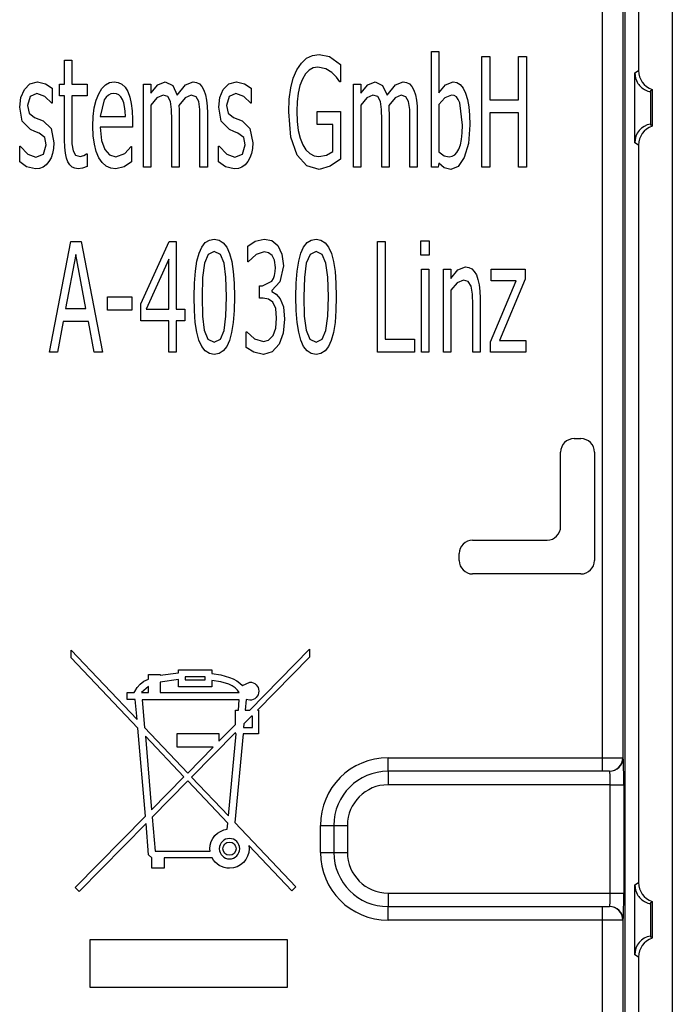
# Model space of a CAD drawing. Header units: millimetres. Extents: x 0 to 210, y 0 to 297.
# Tile 26 of 28: x 156 to 166, y 206 to 221. Entities that reach past the tile are written whole.
import ezdxf

# ---------------------------------------------------------------- set-up
doc = ezdxf.new("R2010")
doc.units = ezdxf.units.MM
for name, color, linetype in [('0040_001_EKEY_DL', 7, 'Continuous'), ('0040_002_EKEY_DL', 7, 'Continuous'), ('Default', 7, 'Continuous')]:
    doc.layers.add(name, color=color, linetype=linetype)

# ---------------------------------------------------------------- blocks, each defined once
blk = doc.blocks.new('SE5')
at = {"layer": '0040_001_EKEY_DL', "color": 7, "linetype": 'Continuous'}
for p, q in [((165.982, 239.472), (165.982, 199.672)), ((165.482, 231.022), (165.482, 220.122)), ((165.429, 220.088), (165.482, 220.122)), ((165.429, 219.055), (165.429, 220.088)), ((165.66, 219.812), (165.66, 219.331)), ((165.684, 219.841), (165.684, 219.303)), ((165.482, 219.022), (165.429, 219.055)), ((165.482, 219.022), (165.482, 208.122)), ((165.429, 208.088), (165.482, 208.122)), ((165.429, 207.055), (165.429, 208.088)), ((165.66, 207.812), (165.66, 207.331)), ((165.684, 207.841), (165.684, 207.303)), ((165.482, 207.022), (165.429, 207.055)), ((165.482, 207.022), (165.482, 199.672))]:
    blk.add_line(p, q, dxfattribs=at)
for centre, radius, start, end in [((163.591, 221.564), 2.711, 319.7481, 320.5358), ((165.705, 219.058), 0.277, 99.3944, 180.5755), ((163.591, 217.58), 2.711, 39.4642, 40.2519), ((163.591, 209.564), 2.711, 319.7481, 320.5358), ((165.705, 207.058), 0.277, 99.3944, 180.5755), ((163.591, 205.58), 2.711, 39.4642, 40.2519)]:
    blk.add_arc(centre, radius, start, end, dxfattribs=at)
for centre, major_axis, start_param, end_param in [((165.787, 220.124), (0.292, 0.085), 2.862393, 4.089546), ((165.787, 219.019), (0.292, -0.085), 2.193639, 3.420792), ((165.787, 208.124), (0.292, 0.085), 2.862393, 4.089546), ((165.787, 207.019), (0.292, -0.085), 2.193639, 3.420792)]:
    blk.add_ellipse(centre, major_axis=major_axis, ratio=0.983442, start_param=start_param, end_param=end_param, dxfattribs=at)
for points in [[(165.429, 220.088), (165.429, 220.027), (165.447, 219.982), (165.479, 219.923), (165.496, 219.903), (165.543, 219.856), (165.569, 219.842), (165.635, 219.811), (165.658, 219.81), (165.66, 219.812)], [(165.429, 208.088), (165.429, 208.027), (165.447, 207.982), (165.479, 207.923), (165.496, 207.903), (165.543, 207.856), (165.569, 207.842), (165.635, 207.811), (165.658, 207.81), (165.66, 207.812)]]:
    blk.add_open_spline(points, degree=3, knots=[0, 0, 0, 0, 0.125, 0.125, 0.25, 0.25, 0.5, 0.5, 1, 1, 1, 1], dxfattribs=at)
at = {"layer": '0040_002_EKEY_DL', "color": 7, "linetype": 'Continuous'}
for p, q in [((165.282, 239.349), (165.282, 199.321)), ((164.951, 209.967), (164.951, 229.283)), ((165.251, 229.283), (165.251, 209.967)), ((160.578, 220.305), (160.666, 220.347)), ((160.666, 220.347), (160.766, 220.361)), ((160.766, 220.361), (160.916, 220.328)), ((160.916, 220.328), (161.081, 220.214)), ((162.423, 218.696), (162.423, 220.406)), ((162.423, 220.406), (162.532, 220.406)), ((162.532, 220.406), (162.532, 219.794)), ((163.17, 218.696), (163.17, 220.332)), ((163.17, 220.332), (163.285, 220.332)), ((163.285, 220.332), (163.285, 219.691)), ((163.712, 219.691), (163.712, 220.332)), ((163.712, 220.332), (163.827, 220.332)), ((163.827, 220.332), (163.827, 218.696)), ((157.001, 219.922), (157.001, 220.276)), ((157.001, 220.276), (157.11, 220.276)), ((157.11, 220.276), (157.11, 219.922)), ((160.435, 220.134), (160.501, 220.233)), ((160.501, 220.233), (160.578, 220.305)), ((160.678, 220.161), (160.617, 220.128)), ((160.746, 220.172), (160.678, 220.161)), ((160.861, 220.15), (160.746, 220.172)), ((161.081, 220.214), (161.081, 219.956)), ((160.382, 220.01), (160.435, 220.134)), ((160.563, 220.073), (160.518, 219.996)), ((160.617, 220.128), (160.563, 220.073)), ((160.952, 220.094), (160.861, 220.15)), ((161.019, 220.024), (160.952, 220.094)), ((161.07, 219.956), (161.019, 220.024)), ((156.408, 219.842), (156.491, 219.924)), ((156.491, 219.924), (156.603, 219.954)), ((156.603, 219.954), (156.72, 219.927)), ((156.72, 219.927), (156.819, 219.862)), ((156.928, 219.749), (156.928, 219.922)), ((156.928, 219.922), (157.001, 219.922)), ((157.11, 219.922), (157.334, 219.922)), ((157.334, 219.922), (157.334, 219.749)), ((157.553, 219.857), (157.607, 219.912)), ((157.607, 219.912), (157.667, 219.945)), ((157.667, 219.945), (157.734, 219.956)), ((157.734, 219.956), (157.795, 219.947)), ((157.795, 219.947), (157.85, 219.92)), ((157.85, 219.92), (157.896, 219.875)), ((157.896, 219.875), (157.935, 219.811)), ((158.17, 218.696), (158.17, 219.922)), ((158.17, 219.922), (158.279, 219.922)), ((158.279, 219.922), (158.279, 219.786)), ((158.279, 219.786), (158.38, 219.911)), ((158.38, 219.911), (158.488, 219.956)), ((158.488, 219.956), (158.6, 219.904)), ((158.6, 219.904), (158.668, 219.758)), ((158.668, 219.758), (158.789, 219.91)), ((158.789, 219.91), (158.905, 219.956)), ((158.905, 219.956), (158.954, 219.948)), ((158.954, 219.948), (158.997, 219.926)), ((158.997, 219.926), (159.033, 219.887)), ((159.033, 219.887), (159.062, 219.834)), ((159.348, 219.842), (159.43, 219.924)), ((159.43, 219.924), (159.542, 219.954)), ((159.542, 219.954), (159.66, 219.927)), ((159.66, 219.927), (159.758, 219.862)), ((160.344, 219.866), (160.382, 220.01)), ((160.481, 219.9), (160.455, 219.789)), ((160.518, 219.996), (160.481, 219.9)), ((161.081, 219.956), (161.07, 219.956)), ((161.272, 218.696), (161.272, 219.922)), ((161.272, 219.922), (161.381, 219.922)), ((161.381, 219.922), (161.381, 219.786)), ((161.381, 219.786), (161.482, 219.911)), ((161.482, 219.911), (161.59, 219.956)), ((161.59, 219.956), (161.702, 219.904)), ((161.702, 219.904), (161.77, 219.758)), ((161.77, 219.758), (161.891, 219.91)), ((161.891, 219.91), (162.007, 219.956)), ((162.007, 219.956), (162.056, 219.948)), ((162.056, 219.948), (162.099, 219.926)), ((162.099, 219.926), (162.135, 219.887)), ((162.135, 219.887), (162.164, 219.834)), ((162.532, 219.794), (162.629, 219.911)), ((162.629, 219.911), (162.745, 219.956)), ((162.745, 219.956), (162.8, 219.946)), ((162.8, 219.946), (162.848, 219.914)), ((162.848, 219.914), (162.89, 219.862)), ((156.358, 219.723), (156.408, 219.842)), ((156.495, 219.737), (156.454, 219.607)), ((156.595, 219.781), (156.495, 219.737)), ((156.712, 219.74), (156.595, 219.781)), ((156.813, 219.641), (156.712, 219.74)), ((156.819, 219.862), (156.819, 219.641)), ((157.001, 219.749), (156.928, 219.749)), ((157.001, 219.097), (157.001, 219.749)), ((157.334, 219.749), (157.11, 219.749)), ((157.11, 219.749), (157.11, 219.189)), ((157.469, 219.684), (157.507, 219.779)), ((157.507, 219.779), (157.553, 219.857)), ((157.617, 219.73), (157.589, 219.688)), ((157.65, 219.761), (157.617, 219.73)), ((157.687, 219.779), (157.65, 219.761)), ((157.728, 219.785), (157.687, 219.779)), ((157.769, 219.779), (157.728, 219.785)), ((157.804, 219.763), (157.769, 219.779)), ((157.834, 219.735), (157.804, 219.763)), ((157.857, 219.696), (157.834, 219.735)), ((157.935, 219.811), (157.966, 219.731)), ((157.966, 219.731), (157.988, 219.636)), ((158.457, 219.76), (158.368, 219.719)), ((158.529, 219.737), (158.457, 219.76)), ((158.567, 219.666), (158.529, 219.737)), ((158.874, 219.76), (158.783, 219.717)), ((158.946, 219.736), (158.874, 219.76)), ((158.984, 219.665), (158.946, 219.736)), ((159.062, 219.834), (159.084, 219.766)), ((159.084, 219.766), (159.1, 219.687)), ((159.298, 219.723), (159.348, 219.842)), ((159.435, 219.737), (159.394, 219.607)), ((159.535, 219.781), (159.435, 219.737)), ((159.652, 219.74), (159.535, 219.781)), ((159.753, 219.641), (159.652, 219.74)), ((159.758, 219.862), (159.758, 219.641)), ((160.322, 219.7), (160.344, 219.866)), ((160.455, 219.789), (160.439, 219.662)), ((161.559, 219.76), (161.47, 219.719)), ((161.631, 219.737), (161.559, 219.76)), ((161.669, 219.666), (161.631, 219.737)), ((161.976, 219.76), (161.885, 219.717)), ((162.047, 219.736), (161.976, 219.76)), ((162.086, 219.665), (162.047, 219.736)), ((162.164, 219.834), (162.186, 219.766)), ((162.186, 219.766), (162.202, 219.687)), ((162.719, 219.76), (162.623, 219.721)), ((162.758, 219.753), (162.719, 219.76)), ((162.792, 219.732), (162.758, 219.753)), ((162.82, 219.696), (162.792, 219.732)), ((162.89, 219.862), (162.926, 219.789)), ((162.926, 219.789), (162.955, 219.697)), ((156.342, 219.58), (156.358, 219.723)), ((156.377, 219.376), (156.342, 219.58)), ((156.454, 219.607), (156.479, 219.493)), ((156.819, 219.641), (156.813, 219.641)), ((157.442, 219.572), (157.469, 219.684)), ((157.589, 219.688), (157.53, 219.445)), ((157.876, 219.647), (157.857, 219.696)), ((157.89, 219.589), (157.876, 219.647)), ((157.898, 219.522), (157.89, 219.589)), ((157.988, 219.636), (158.002, 219.526)), ((158.368, 219.719), (158.279, 219.612)), ((158.279, 219.612), (158.279, 218.696)), ((158.583, 219.549), (158.567, 219.666)), ((158.783, 219.717), (158.692, 219.607)), ((158.692, 219.607), (158.695, 219.548)), ((159, 219.547), (158.984, 219.665)), ((159.1, 219.687), (159.109, 219.595)), ((159.109, 219.595), (159.112, 219.492)), ((159.281, 219.58), (159.298, 219.723)), ((159.317, 219.376), (159.281, 219.58)), ((159.394, 219.607), (159.419, 219.493)), ((159.758, 219.641), (159.753, 219.641)), ((160.314, 219.514), (160.322, 219.7)), ((160.439, 219.662), (160.434, 219.52)), ((161.47, 219.719), (161.381, 219.612)), ((161.381, 219.612), (161.381, 218.696)), ((161.685, 219.549), (161.669, 219.666)), ((161.885, 219.717), (161.793, 219.607)), ((161.793, 219.607), (161.796, 219.548)), ((162.102, 219.547), (162.086, 219.665)), ((162.202, 219.687), (162.211, 219.595)), ((162.211, 219.595), (162.214, 219.492)), ((162.623, 219.721), (162.532, 219.621)), ((162.532, 219.621), (162.532, 218.919)), ((162.842, 219.647), (162.82, 219.696)), ((162.88, 219.314), (162.842, 219.647)), ((162.955, 219.697), (162.976, 219.588)), ((162.976, 219.588), (162.988, 219.462)), ((163.285, 219.691), (163.712, 219.691)), ((156.479, 219.493), (156.557, 219.43)), ((157.42, 219.303), (157.426, 219.445)), ((157.426, 219.445), (157.442, 219.572)), ((157.53, 219.445), (157.901, 219.445)), ((157.901, 219.445), (157.898, 219.522)), ((158.002, 219.526), (158.006, 219.4)), ((158.587, 219.395), (158.583, 219.549)), ((158.695, 219.548), (158.696, 219.481)), ((158.696, 219.481), (158.696, 218.696)), ((159.003, 219.395), (159, 219.547)), ((159.112, 219.492), (159.112, 218.696)), ((159.419, 219.493), (159.497, 219.43)), ((160.346, 219.14), (160.314, 219.514)), ((160.434, 219.52), (160.439, 219.37)), ((160.737, 219.324), (160.737, 219.517)), ((160.737, 219.517), (161.081, 219.517)), ((161.081, 219.517), (161.081, 218.815)), ((161.689, 219.395), (161.685, 219.549)), ((161.796, 219.548), (161.798, 219.481)), ((161.798, 219.481), (161.798, 218.696)), ((162.105, 219.395), (162.102, 219.547)), ((162.214, 219.492), (162.214, 218.696)), ((162.988, 219.462), (162.993, 219.319)), ((163.712, 219.497), (163.285, 219.497)), ((163.285, 219.497), (163.285, 218.696)), ((163.712, 218.696), (163.712, 219.497)), ((156.497, 219.251), (156.377, 219.376)), ((156.557, 219.43), (156.624, 219.404)), ((156.624, 219.404), (156.686, 219.38)), ((156.686, 219.38), (156.803, 219.267)), ((157.426, 219.16), (157.42, 219.303)), ((158.006, 219.4), (158.006, 219.288)), ((158.587, 218.696), (158.587, 219.395)), ((159.003, 218.696), (159.003, 219.395)), ((159.437, 219.251), (159.317, 219.376)), ((159.497, 219.43), (159.564, 219.404)), ((159.564, 219.404), (159.626, 219.38)), ((159.626, 219.38), (159.742, 219.267)), ((160.439, 219.37), (160.455, 219.238)), ((160.967, 219.324), (160.737, 219.324)), ((160.967, 218.926), (160.967, 219.324)), ((161.689, 218.696), (161.689, 219.395)), ((162.105, 218.696), (162.105, 219.395)), ((162.877, 219.202), (162.88, 219.314)), ((162.993, 219.319), (162.97, 219.042)), ((156.565, 219.222), (156.497, 219.251)), ((156.625, 219.199), (156.565, 219.222)), ((156.709, 219.135), (156.625, 219.199)), ((156.803, 219.267), (156.844, 219.052)), ((157.11, 219.189), (157.112, 219.038)), ((157.443, 219.034), (157.426, 219.16)), ((158.006, 219.288), (157.53, 219.288)), ((157.53, 219.288), (157.548, 219.091)), ((159.505, 219.222), (159.437, 219.251)), ((159.565, 219.199), (159.505, 219.222)), ((159.649, 219.135), (159.565, 219.199)), ((159.742, 219.267), (159.783, 219.052)), ((160.455, 219.238), (160.483, 219.124)), ((162.867, 219.106), (162.877, 219.202)), ((156.339, 218.773), (156.339, 219.004)), ((156.339, 219.004), (156.345, 219.004)), ((156.345, 219.004), (156.459, 218.886)), ((156.691, 218.886), (156.731, 219.026)), ((156.731, 219.026), (156.709, 219.135)), ((156.844, 219.052), (156.839, 218.972)), ((157.004, 218.992), (157.001, 219.097)), ((157.112, 219.038), (157.128, 218.936)), ((157.471, 218.925), (157.443, 219.034)), ((157.548, 219.091), (157.597, 218.954)), ((157.892, 218.899), (157.987, 218.998)), ((157.987, 218.998), (157.993, 218.998)), ((157.993, 218.998), (157.993, 218.772)), ((159.279, 218.773), (159.279, 219.004)), ((159.279, 219.004), (159.285, 219.004)), ((159.285, 219.004), (159.399, 218.886)), ((159.63, 218.886), (159.671, 219.026)), ((159.671, 219.026), (159.649, 219.135)), ((159.783, 219.052), (159.779, 218.972)), ((160.438, 218.873), (160.346, 219.14)), ((160.483, 219.124), (160.521, 219.027)), ((160.521, 219.027), (160.569, 218.95)), ((162.829, 218.962), (162.851, 219.026)), ((162.851, 219.026), (162.867, 219.106)), ((162.97, 219.042), (162.908, 218.836)), ((156.459, 218.886), (156.579, 218.842)), ((156.579, 218.842), (156.691, 218.886)), ((156.825, 218.899), (156.803, 218.834)), ((156.839, 218.972), (156.825, 218.899)), ((157.014, 218.904), (157.004, 218.992)), ((157.03, 218.83), (157.014, 218.904)), ((157.128, 218.936), (157.163, 218.872)), ((157.163, 218.872), (157.231, 218.851)), ((157.231, 218.851), (157.286, 218.867)), ((157.286, 218.867), (157.328, 218.892)), ((157.328, 218.892), (157.334, 218.892)), ((157.334, 218.892), (157.334, 218.706)), ((157.51, 218.834), (157.471, 218.925)), ((157.597, 218.954), (157.668, 218.875)), ((157.668, 218.875), (157.76, 218.849)), ((157.76, 218.849), (157.892, 218.899)), ((159.399, 218.886), (159.519, 218.842)), ((159.519, 218.842), (159.63, 218.886)), ((159.765, 218.899), (159.742, 218.834)), ((159.779, 218.972), (159.765, 218.899)), ((160.581, 218.715), (160.438, 218.873)), ((160.569, 218.95), (160.625, 218.895)), ((160.625, 218.895), (160.689, 218.862)), ((160.689, 218.862), (160.76, 218.851)), ((160.76, 218.851), (160.871, 218.872)), ((160.871, 218.872), (160.967, 218.926)), ((162.532, 218.919), (162.612, 218.864)), ((162.612, 218.864), (162.687, 218.849)), ((162.687, 218.849), (162.73, 218.856)), ((162.73, 218.856), (162.768, 218.877)), ((162.768, 218.877), (162.801, 218.912)), ((162.801, 218.912), (162.829, 218.962)), ((156.44, 218.701), (156.339, 218.773)), ((156.731, 218.73), (156.684, 218.696)), ((156.771, 218.777), (156.731, 218.73)), ((156.803, 218.834), (156.771, 218.777)), ((157.053, 218.773), (157.03, 218.83)), ((157.081, 218.728), (157.053, 218.773)), ((157.116, 218.697), (157.081, 218.728)), ((157.334, 218.706), (157.267, 218.681)), ((157.56, 218.762), (157.51, 218.834)), ((157.618, 218.71), (157.56, 218.762)), ((157.685, 218.679), (157.618, 218.71)), ((157.993, 218.772), (157.881, 218.699)), ((159.379, 218.701), (159.279, 218.773)), ((159.67, 218.73), (159.624, 218.696)), ((159.71, 218.777), (159.67, 218.73)), ((159.742, 218.834), (159.71, 218.777)), ((160.765, 218.662), (160.581, 218.715)), ((160.927, 218.708), (160.765, 218.662)), ((161.081, 218.815), (160.927, 218.708)), ((162.532, 218.753), (162.525, 218.696)), ((162.613, 218.687), (162.532, 218.753)), ((162.908, 218.836), (162.818, 218.706)), ((156.571, 218.669), (156.44, 218.701)), ((156.631, 218.676), (156.571, 218.669)), ((156.684, 218.696), (156.631, 218.676)), ((157.156, 218.678), (157.116, 218.697)), ((157.203, 218.671), (157.156, 218.678)), ((157.267, 218.681), (157.203, 218.671)), ((157.761, 218.669), (157.685, 218.679)), ((157.881, 218.699), (157.761, 218.669)), ((158.279, 218.696), (158.17, 218.696)), ((158.696, 218.696), (158.587, 218.696)), ((159.112, 218.696), (159.003, 218.696)), ((159.51, 218.669), (159.379, 218.701)), ((159.57, 218.676), (159.51, 218.669)), ((159.624, 218.696), (159.57, 218.676)), ((161.381, 218.696), (161.272, 218.696)), ((161.798, 218.696), (161.689, 218.696)), ((162.214, 218.696), (162.105, 218.696)), ((162.525, 218.696), (162.423, 218.696)), ((162.709, 218.662), (162.613, 218.687)), ((162.818, 218.706), (162.709, 218.662)), ((163.285, 218.696), (163.17, 218.696)), ((163.827, 218.696), (163.712, 218.696)), ((156.782, 215.961), (157.095, 217.597)), ((157.095, 217.597), (157.248, 217.597)), ((157.248, 217.597), (157.561, 215.961)), ((158.13, 216.675), (158.546, 217.597)), ((158.546, 217.597), (158.653, 217.597)), ((158.653, 217.597), (158.653, 216.598)), ((159.03, 217.514), (159.081, 217.579)), ((159.081, 217.579), (159.143, 217.618)), ((159.143, 217.618), (159.214, 217.631)), ((159.214, 217.631), (159.286, 217.618)), ((159.286, 217.618), (159.348, 217.578)), ((159.348, 217.578), (159.4, 217.512)), ((159.712, 217.527), (159.821, 217.599)), ((159.821, 217.599), (159.954, 217.631)), ((159.954, 217.631), (160.065, 217.609)), ((160.065, 217.609), (160.152, 217.539)), ((160.535, 217.514), (160.586, 217.579)), ((160.586, 217.579), (160.647, 217.618)), ((160.647, 217.618), (160.719, 217.631)), ((160.719, 217.631), (160.791, 217.618)), ((160.791, 217.618), (160.853, 217.578)), ((160.853, 217.578), (160.904, 217.512)), ((161.626, 215.961), (161.626, 217.597)), ((161.626, 217.597), (161.741, 217.597)), ((161.741, 217.597), (161.741, 216.155)), ((162.269, 217.608), (162.392, 217.608)), ((162.269, 217.395), (162.269, 217.608)), ((162.392, 217.608), (162.392, 217.395)), ((157.169, 217.406), (157.018, 216.605)), ((157.319, 216.605), (157.169, 217.406)), ((158.957, 217.304), (158.989, 217.423)), ((158.989, 217.423), (159.03, 217.514)), ((159.124, 217.406), (159.068, 217.277)), ((159.214, 217.449), (159.124, 217.406)), ((159.304, 217.406), (159.214, 217.449)), ((159.359, 217.278), (159.304, 217.406)), ((159.4, 217.512), (159.44, 217.419)), ((159.44, 217.419), (159.472, 217.3)), ((159.712, 217.298), (159.712, 217.527)), ((159.834, 217.404), (159.717, 217.298)), ((159.951, 217.442), (159.834, 217.404)), ((160.015, 217.431), (159.951, 217.442)), ((160.068, 217.391), (160.015, 217.431)), ((160.152, 217.539), (160.215, 217.411)), ((160.215, 217.411), (160.236, 217.237)), ((160.462, 217.304), (160.494, 217.423)), ((160.494, 217.423), (160.535, 217.514)), ((160.629, 217.406), (160.573, 217.277)), ((160.719, 217.449), (160.629, 217.406)), ((160.809, 217.406), (160.719, 217.449)), ((160.864, 217.278), (160.809, 217.406)), ((160.904, 217.512), (160.945, 217.419)), ((160.945, 217.419), (160.977, 217.3)), ((158.542, 217.335), (158.209, 216.598)), ((158.542, 216.598), (158.542, 217.335)), ((158.935, 217.158), (158.957, 217.304)), ((159.068, 217.277), (159.041, 217.065)), ((159.387, 217.07), (159.359, 217.278)), ((159.472, 217.3), (159.494, 217.154)), ((159.717, 217.298), (159.712, 217.298)), ((160.105, 217.318), (160.068, 217.391)), ((160.119, 217.214), (160.105, 217.318)), ((160.439, 217.158), (160.462, 217.304)), ((160.573, 217.277), (160.546, 217.065)), ((160.892, 217.07), (160.864, 217.278)), ((160.977, 217.3), (160.999, 217.154)), ((162.392, 217.395), (162.269, 217.395)), ((158.921, 216.982), (158.935, 217.158)), ((159.494, 217.154), (159.508, 216.981)), ((160.106, 217.096), (160.116, 217.151)), ((160.116, 217.151), (160.119, 217.214)), ((160.236, 217.237), (160.185, 216.999)), ((160.426, 216.982), (160.439, 217.158)), ((160.999, 217.154), (161.012, 216.981)), ((162.276, 217.188), (162.385, 217.188)), ((162.276, 215.961), (162.276, 217.188)), ((162.385, 217.188), (162.385, 215.961)), ((162.601, 215.961), (162.601, 217.188)), ((162.601, 217.188), (162.71, 217.188)), ((162.71, 217.188), (162.71, 217.051)), ((162.71, 217.051), (162.815, 217.176)), ((162.815, 217.176), (162.927, 217.221)), ((162.927, 217.221), (162.976, 217.214)), ((162.976, 217.214), (163.019, 217.192)), ((163.019, 217.192), (163.056, 217.154)), ((163.056, 217.154), (163.087, 217.102)), ((163.305, 217.014), (163.305, 217.188)), ((163.305, 217.188), (163.808, 217.188)), ((163.808, 217.188), (163.808, 217.039)), ((158.917, 216.778), (158.921, 216.982)), ((159.041, 217.065), (159.034, 216.778)), ((159.395, 216.78), (159.387, 217.07)), ((159.508, 216.981), (159.512, 216.78)), ((159.926, 216.94), (160.066, 217.01)), ((160.066, 217.01), (160.089, 217.049)), ((160.185, 216.999), (160.066, 216.871)), ((160.089, 217.049), (160.106, 217.096)), ((160.421, 216.778), (160.426, 216.982)), ((160.546, 217.065), (160.539, 216.778)), ((160.9, 216.78), (160.892, 217.07)), ((161.012, 216.981), (161.017, 216.78)), ((162.803, 216.984), (162.71, 216.878)), ((162.896, 217.026), (162.803, 216.984)), ((162.967, 217.003), (162.896, 217.026)), ((163.008, 216.935), (162.967, 217.003)), ((163.087, 217.102), (163.111, 217.035)), ((163.111, 217.035), (163.128, 216.956)), ((163.297, 216.112), (163.673, 217.014)), ((163.673, 217.014), (163.305, 217.014)), ((163.808, 217.039), (163.43, 216.135)), ((159.885, 216.758), (159.885, 216.94)), ((159.885, 216.94), (159.926, 216.94)), ((160.066, 216.871), (160.066, 216.856)), ((160.066, 216.856), (160.129, 216.819)), ((160.129, 216.819), (160.19, 216.749)), ((162.71, 216.878), (162.71, 215.961)), ((163.028, 216.819), (163.008, 216.935)), ((163.033, 216.66), (163.028, 216.819)), ((163.128, 216.956), (163.138, 216.863)), ((163.138, 216.863), (163.142, 216.757)), ((157.636, 216.58), (157.636, 216.776)), ((157.636, 216.776), (157.997, 216.776)), ((157.997, 216.776), (157.997, 216.58)), ((158.13, 216.423), (158.13, 216.675)), ((158.921, 216.576), (158.917, 216.778)), ((159.034, 216.778), (159.04, 216.492)), ((159.387, 216.491), (159.395, 216.78)), ((159.512, 216.78), (159.507, 216.575)), ((159.938, 216.758), (159.885, 216.758)), ((160.018, 216.745), (159.938, 216.758)), ((160.081, 216.699), (160.018, 216.745)), ((160.122, 216.608), (160.081, 216.699)), ((160.19, 216.749), (160.236, 216.63)), ((160.426, 216.576), (160.421, 216.778)), ((160.539, 216.778), (160.545, 216.492)), ((160.892, 216.491), (160.9, 216.78)), ((161.017, 216.78), (161.012, 216.575)), ((163.142, 216.757), (163.142, 215.961)), ((157.018, 216.605), (157.319, 216.605)), ((157.997, 216.58), (157.636, 216.58)), ((158.209, 216.598), (158.542, 216.598)), ((158.653, 216.598), (158.781, 216.598)), ((158.781, 216.598), (158.781, 216.423)), ((158.934, 216.401), (158.921, 216.576)), ((159.507, 216.575), (159.494, 216.398)), ((160.136, 216.462), (160.122, 216.608)), ((160.236, 216.63), (160.254, 216.446)), ((160.439, 216.401), (160.426, 216.576)), ((161.012, 216.575), (160.999, 216.398)), ((163.033, 215.961), (163.033, 216.66)), ((156.982, 216.416), (156.898, 215.961)), ((157.355, 216.416), (156.982, 216.416)), ((157.439, 215.961), (157.355, 216.416)), ((158.542, 216.423), (158.13, 216.423)), ((158.542, 215.961), (158.542, 216.423)), ((158.781, 216.423), (158.653, 216.423)), ((158.653, 216.423), (158.653, 215.961)), ((158.957, 216.255), (158.934, 216.401)), ((159.04, 216.492), (159.067, 216.285)), ((159.36, 216.282), (159.387, 216.491)), ((159.494, 216.398), (159.471, 216.251)), ((160.123, 216.315), (160.136, 216.462)), ((160.254, 216.446), (160.232, 216.241)), ((160.462, 216.255), (160.439, 216.401)), ((160.545, 216.492), (160.572, 216.285)), ((160.865, 216.282), (160.892, 216.491)), ((160.999, 216.398), (160.976, 216.251)), ((158.988, 216.136), (158.957, 216.255)), ((159.067, 216.285), (159.121, 216.155)), ((159.305, 216.153), (159.36, 216.282)), ((159.471, 216.251), (159.439, 216.133)), ((159.687, 216.031), (159.687, 216.261)), ((159.687, 216.261), (159.695, 216.261)), ((159.695, 216.261), (159.811, 216.158)), ((160.084, 216.208), (160.123, 216.315)), ((160.232, 216.241), (160.172, 216.078)), ((160.493, 216.136), (160.462, 216.255)), ((160.572, 216.285), (160.626, 216.155)), ((160.809, 216.153), (160.865, 216.282)), ((160.976, 216.251), (160.944, 216.133)), ((159.029, 216.045), (158.988, 216.136)), ((159.121, 216.155), (159.214, 216.11)), ((159.214, 216.11), (159.305, 216.153)), ((159.439, 216.133), (159.398, 216.043)), ((159.811, 216.158), (159.94, 216.117)), ((159.94, 216.117), (160.017, 216.14)), ((160.017, 216.14), (160.084, 216.208)), ((160.534, 216.045), (160.493, 216.136)), ((160.626, 216.155), (160.719, 216.11)), ((160.719, 216.11), (160.809, 216.153)), ((160.944, 216.133), (160.903, 216.043)), ((161.741, 216.155), (162.171, 216.155)), ((162.171, 216.155), (162.171, 215.961)), ((163.297, 215.961), (163.297, 216.112)), ((163.43, 216.135), (163.817, 216.135)), ((163.817, 216.135), (163.817, 215.961)), ((156.898, 215.961), (156.782, 215.961)), ((157.561, 215.961), (157.439, 215.961)), ((158.653, 215.961), (158.542, 215.961)), ((159.08, 215.98), (159.029, 216.045)), ((159.142, 215.941), (159.08, 215.98)), ((159.347, 215.979), (159.286, 215.94)), ((159.398, 216.043), (159.347, 215.979)), ((159.8, 215.96), (159.687, 216.031)), ((159.942, 215.927), (159.8, 215.96)), ((160.07, 215.964), (159.942, 215.927)), ((160.172, 216.078), (160.07, 215.964)), ((160.585, 215.98), (160.534, 216.045)), ((160.647, 215.941), (160.585, 215.98)), ((160.852, 215.979), (160.79, 215.94)), ((160.903, 216.043), (160.852, 215.979)), ((162.171, 215.961), (161.626, 215.961)), ((162.385, 215.961), (162.276, 215.961)), ((162.71, 215.961), (162.601, 215.961)), ((163.142, 215.961), (163.033, 215.961)), ((163.817, 215.961), (163.297, 215.961)), ((159.214, 215.927), (159.142, 215.941)), ((159.286, 215.94), (159.214, 215.927)), ((160.719, 215.927), (160.647, 215.941)), ((160.79, 215.94), (160.719, 215.927)), ((164.532, 214.683), (164.632, 214.683)), ((164.332, 213.383), (164.332, 214.483)), ((164.832, 214.483), (164.832, 212.883)), ((163.032, 213.183), (164.132, 213.183)), ((162.832, 212.883), (162.832, 212.983)), ((164.632, 212.683), (163.032, 212.683)), ((157.099, 211.442), (157.099, 211.556)), ((157.099, 211.556), (158.074, 210.53)), ((158.085, 210.402), (157.099, 211.442)), ((159.738, 210.672), (160.62, 211.57)), ((160.62, 211.455), (159.851, 210.672)), ((160.62, 211.57), (160.62, 211.455)), ((158.241, 211.13), (158.241, 211.197)), ((158.241, 211.197), (158.413, 211.197)), ((158.413, 211.187), (158.685, 211.224)), ((158.413, 211.197), (158.413, 211.187)), ((158.685, 211.224), (158.685, 211.264)), ((158.685, 211.264), (159.179, 211.264)), ((158.785, 211.163), (158.785, 211.117)), ((159.078, 211.163), (158.785, 211.163)), ((159.078, 211.117), (159.078, 211.163)), ((159.179, 211.264), (159.179, 211.213)), ((159.179, 211.213), (159.312, 211.191)), ((159.312, 211.191), (159.438, 211.155)), ((159.438, 211.155), (159.495, 211.132)), ((158.041, 210.948), (158.074, 211.005)), ((158.074, 211.005), (158.12, 211.054)), ((158.12, 211.054), (158.176, 211.096)), ((158.241, 211.02), (158.141, 210.929)), ((158.176, 211.096), (158.241, 211.13)), ((158.241, 210.929), (158.241, 211.02)), ((158.685, 211.121), (158.413, 211.082)), ((158.413, 211.082), (158.413, 210.929)), ((158.685, 211.017), (158.685, 211.121)), ((159.179, 211.017), (158.685, 211.017)), ((158.785, 211.117), (159.078, 211.117)), ((159.179, 211.11), (159.179, 211.017)), ((159.31, 211.088), (159.179, 211.11)), ((159.429, 211.052), (159.31, 211.088)), ((159.48, 211.028), (159.429, 211.052)), ((159.523, 211), (159.48, 211.028)), ((159.495, 211.132), (159.548, 211.104)), ((159.557, 210.967), (159.523, 211)), ((159.548, 211.104), (159.594, 211.071)), ((159.594, 211.071), (159.632, 211.033)), ((159.632, 211.033), (159.738, 211.085)), ((159.738, 211.085), (159.765, 211.082)), ((159.765, 211.082), (159.79, 211.074)), ((159.79, 211.074), (159.813, 211.062)), ((159.813, 211.062), (159.832, 211.045)), ((159.832, 211.045), (159.849, 211.025)), ((159.849, 211.025), (159.861, 211.003)), ((159.861, 211.003), (159.869, 210.978)), ((157.927, 210.828), (157.927, 210.929)), ((157.927, 210.929), (158.033, 210.929)), ((158.033, 210.929), (158.041, 210.948)), ((158.141, 210.929), (158.241, 210.929)), ((158.413, 210.929), (159.58, 210.929)), ((159.58, 210.929), (159.557, 210.967)), ((159.832, 210.856), (159.813, 210.839)), ((159.849, 210.876), (159.832, 210.856)), ((159.861, 210.898), (159.849, 210.876)), ((159.869, 210.924), (159.861, 210.898)), ((159.869, 210.978), (159.872, 210.951)), ((159.872, 210.951), (159.869, 210.924)), ((158.048, 210.828), (157.927, 210.828)), ((158.074, 210.53), (158.048, 210.828)), ((158.149, 210.824), (158.185, 210.413)), ((159.584, 210.824), (158.149, 210.824)), ((159.57, 210.672), (159.584, 210.824)), ((159.686, 210.827), (159.671, 210.672)), ((159.738, 210.817), (159.686, 210.827)), ((159.765, 210.819), (159.738, 210.817)), ((159.79, 210.827), (159.765, 210.819)), ((159.813, 210.839), (159.79, 210.827)), ((159.526, 210.672), (159.57, 210.672)), ((159.526, 210.457), (159.526, 210.672)), ((159.763, 210.582), (159.652, 210.469)), ((159.671, 210.672), (159.738, 210.672)), ((159.779, 210.582), (159.763, 210.582)), ((159.779, 210.412), (159.779, 210.582)), ((159.851, 210.672), (159.867, 210.672)), ((159.867, 210.672), (159.867, 210.322)), ((158.185, 210.413), (158.823, 209.741)), ((159.284, 210.21), (159.526, 210.457)), ((159.652, 210.469), (159.647, 210.412)), ((159.647, 210.412), (159.779, 210.412)), ((158.196, 209.103), (158.085, 210.402)), ((158.196, 210.285), (158.289, 209.198)), ((158.766, 209.683), (158.196, 210.285)), ((158.668, 210.326), (159.284, 210.326)), ((158.668, 210.125), (158.668, 210.326)), ((159.526, 210.341), (158.879, 209.682)), ((159.284, 210.326), (159.284, 210.21)), ((159.424, 209.107), (159.538, 210.322)), ((159.639, 210.322), (159.516, 209.01)), ((159.526, 210.322), (159.526, 210.341)), ((159.538, 210.322), (159.526, 210.322)), ((159.867, 210.322), (159.639, 210.322)), ((159.2, 210.125), (158.668, 210.125)), ((158.823, 209.741), (159.2, 210.125)), ((161.782, 209.967), (164.951, 209.967)), ((161.782, 209.767), (161.782, 209.967)), ((164.951, 209.967), (165.251, 209.967)), ((164.951, 209.767), (164.951, 209.967)), ((165.251, 209.967), (165.255, 209.967)), ((164.951, 209.767), (161.782, 209.767)), ((161.782, 209.767), (161.782, 209.567)), ((165.051, 209.767), (164.951, 209.767)), ((165.055, 209.767), (165.051, 209.767)), ((158.289, 209.198), (158.766, 209.683)), ((158.822, 209.624), (158.298, 209.09)), ((159.414, 208.999), (158.822, 209.624)), ((158.879, 209.682), (159.424, 209.107)), ((165.065, 209.567), (161.782, 209.567)), ((165.065, 207.967), (165.065, 209.567)), ((165.065, 209.567), (165.265, 209.567)), ((165.265, 209.567), (165.265, 207.967)), ((157.16, 208.049), (158.196, 209.103)), ((158.206, 208.996), (157.219, 207.991)), ((158.245, 208.534), (158.206, 208.996)), ((158.298, 209.09), (158.342, 208.588)), ((159.406, 208.91), (159.414, 208.999)), ((159.516, 209.01), (160.42, 208.058)), ((160.782, 208.567), (160.782, 208.967)), ((160.782, 208.967), (160.982, 208.967)), ((160.982, 208.967), (160.982, 208.567)), ((160.982, 208.967), (161.182, 208.967)), ((161.182, 208.967), (161.182, 208.567)), ((159.193, 208.775), (159.224, 208.816)), ((159.224, 208.816), (159.262, 208.851)), ((159.262, 208.851), (159.305, 208.879)), ((159.305, 208.879), (159.354, 208.899)), ((159.354, 208.899), (159.406, 208.91)), ((159.151, 208.623), (159.156, 208.677)), ((159.156, 208.677), (159.17, 208.728)), ((159.17, 208.728), (159.193, 208.775)), ((159.301, 208.681), (159.293, 208.653)), ((159.315, 208.707), (159.301, 208.681)), ((159.334, 208.729), (159.315, 208.707)), ((159.356, 208.748), (159.334, 208.729)), ((159.35, 208.661), (159.371, 208.692)), ((159.381, 208.762), (159.356, 208.748)), ((159.371, 208.692), (159.402, 208.713)), ((159.41, 208.77), (159.381, 208.762)), ((159.402, 208.713), (159.44, 208.721)), ((159.44, 208.773), (159.41, 208.77)), ((159.47, 208.77), (159.44, 208.773)), ((159.44, 208.721), (159.478, 208.713)), ((159.499, 208.762), (159.47, 208.77)), ((159.478, 208.713), (159.509, 208.692)), ((159.524, 208.748), (159.499, 208.762)), ((159.509, 208.692), (159.53, 208.661)), ((159.546, 208.729), (159.524, 208.748)), ((159.565, 208.707), (159.546, 208.729)), ((159.579, 208.681), (159.565, 208.707)), ((159.587, 208.653), (159.579, 208.681)), ((160.36, 208.001), (159.725, 208.671)), ((159.725, 208.671), (159.729, 208.623)), ((158.29, 208.488), (158.245, 208.534)), ((158.342, 208.588), (159.153, 208.588)), ((159.153, 208.588), (159.151, 208.623)), ((159.293, 208.653), (159.289, 208.623)), ((159.289, 208.623), (159.293, 208.592)), ((159.293, 208.592), (159.301, 208.564)), ((159.301, 208.564), (159.315, 208.539)), ((159.315, 208.539), (159.334, 208.516)), ((159.342, 208.623), (159.35, 208.661)), ((159.35, 208.585), (159.342, 208.623)), ((159.371, 208.554), (159.35, 208.585)), ((159.402, 208.533), (159.371, 208.554)), ((159.44, 208.525), (159.402, 208.533)), ((159.478, 208.533), (159.44, 208.525)), ((159.509, 208.554), (159.478, 208.533)), ((159.53, 208.585), (159.509, 208.554)), ((159.53, 208.661), (159.538, 208.623)), ((159.538, 208.623), (159.53, 208.585)), ((159.546, 208.516), (159.565, 208.539)), ((159.565, 208.539), (159.579, 208.564)), ((159.579, 208.564), (159.587, 208.592)), ((159.591, 208.623), (159.587, 208.653)), ((159.587, 208.592), (159.591, 208.623)), ((159.724, 208.565), (159.707, 208.51)), ((159.729, 208.623), (159.724, 208.565)), ((160.782, 208.567), (160.982, 208.567)), ((160.982, 208.567), (161.182, 208.567)), ((158.29, 208.336), (158.29, 208.488)), ((159.184, 208.488), (158.476, 208.488)), ((158.476, 208.488), (158.476, 208.336)), ((159.204, 208.455), (159.184, 208.488)), ((159.229, 208.425), (159.204, 208.455)), ((159.257, 208.398), (159.229, 208.425)), ((159.289, 208.376), (159.257, 208.398)), ((159.323, 208.358), (159.289, 208.376)), ((159.334, 208.516), (159.356, 208.498)), ((159.356, 208.498), (159.381, 208.484)), ((159.381, 208.484), (159.41, 208.475)), ((159.41, 208.475), (159.44, 208.472)), ((159.44, 208.472), (159.47, 208.475)), ((159.47, 208.475), (159.499, 208.484)), ((159.499, 208.484), (159.524, 208.498)), ((159.524, 208.498), (159.546, 208.516)), ((159.602, 208.383), (159.553, 208.356)), ((159.645, 208.418), (159.602, 208.383)), ((159.68, 208.461), (159.645, 208.418)), ((159.707, 208.51), (159.68, 208.461)), ((158.476, 208.336), (158.29, 208.336)), ((159.36, 208.345), (159.323, 208.358)), ((159.399, 208.336), (159.36, 208.345)), ((159.44, 208.333), (159.399, 208.336)), ((159.498, 208.339), (159.44, 208.333)), ((159.553, 208.356), (159.498, 208.339)), ((157.219, 207.991), (157.16, 208.049)), ((160.42, 208.058), (160.36, 208.001)), ((161.782, 207.967), (165.065, 207.967)), ((161.782, 207.967), (161.782, 207.767)), ((165.065, 207.967), (165.265, 207.967)), ((161.782, 207.767), (164.951, 207.767)), ((161.782, 207.567), (161.782, 207.767)), ((164.951, 207.767), (165.051, 207.767)), ((164.951, 207.567), (164.951, 207.767)), ((165.051, 207.767), (165.055, 207.767)), ((164.951, 207.567), (161.782, 207.567)), ((164.951, 199.353), (164.951, 207.567)), ((165.251, 207.567), (164.951, 207.567)), ((165.251, 207.567), (165.251, 199.353)), ((165.255, 207.567), (165.251, 207.567)), ((157.383, 207.279), (160.294, 207.279)), ((157.383, 206.57), (157.383, 207.279)), ((160.294, 207.279), (160.294, 206.57)), ((160.294, 206.57), (157.383, 206.57))]:
    blk.add_line(p, q, dxfattribs=at)
for centre, radius, start, end in [((164.532, 214.483), 0.2, 90, 180), ((164.632, 214.483), 0.2, 0, 90), ((164.132, 213.383), 0.2, 270, 0), ((163.032, 212.983), 0.2, 90, 180), ((163.032, 212.883), 0.2, 180, 270), ((164.632, 212.883), 0.2, 270, 0), ((161.782, 208.967), 1, 90, 180), ((161.782, 208.967), 0.8, 90, 180), ((161.782, 208.967), 0.6, 90, 180), ((161.782, 208.567), 1, 180, 270), ((161.782, 208.567), 0.8, 180, 270), ((161.782, 208.567), 0.6, 180, 270)]:
    blk.add_arc(centre, radius, start, end, dxfattribs=at)
for centre, major_axis, ratio, start_param, end_param in [((165.051, 209.967), (0, -0.2), 0.999657, 0, 1.570796), ((165.055, 209.967), (0, -0.2), 0.999657, 0, 1.570796), ((165.255, 209.567), (0, -0.4), 0.026186, 1.570796, 3.141593), ((165.055, 209.567), (0, 0.2), 0.052372, 4.712389, 6.283185), ((165.055, 207.967), (0, 0.2), 0.052372, 3.141593, 4.712389), ((165.255, 207.967), (0, -0.4), 0.026186, 0, 1.570796), ((165.051, 207.567), (0, -0.2), 0.999657, 1.570796, 3.141593), ((165.055, 207.567), (0, -0.2), 0.999657, 1.570796, 3.141593)]:
    blk.add_ellipse(centre, major_axis=major_axis, ratio=ratio, start_param=start_param, end_param=end_param, dxfattribs=at)

msp = doc.modelspace()

# ---------------------------------------------------------------- block references
at = {"layer": 'Default'}
msp.add_blockref('SE5', (0, 0), dxfattribs=at)

doc.saveas('drawing.dxf')
